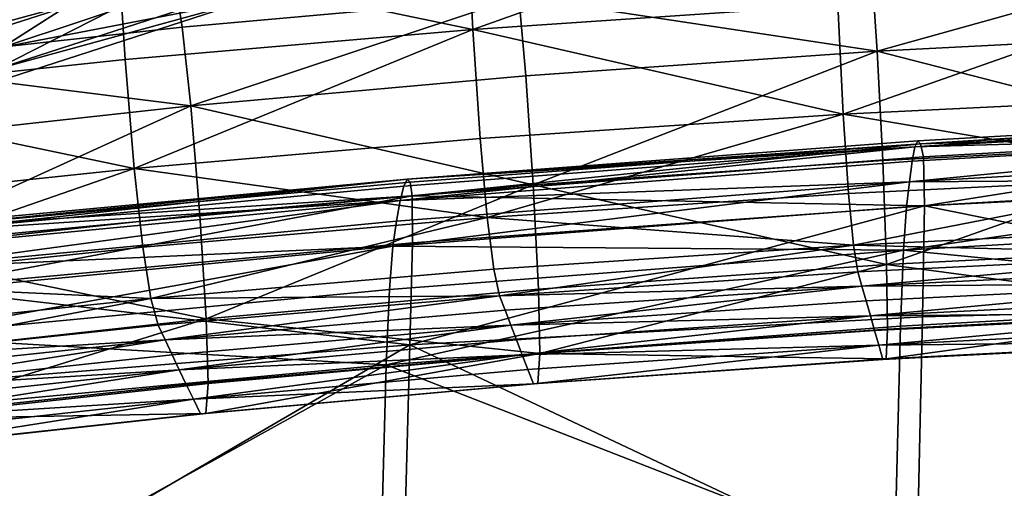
# Model space of a CAD drawing. Header units: millimetres. Extents: x -312 to 313, y -340 to 267.
# Tile 37 of 73: x -105 to -50, y 189 to 215. Entities that reach past the tile are written whole.
import ezdxf

# ---------------------------------------------------------------- set-up
doc = ezdxf.new("R2010")
doc.units = ezdxf.units.MM
doc.layers.add('Default', color=7, linetype='Continuous', true_color=0x000000)

msp = doc.modelspace()

# ---------------------------------------------------------------- linework, layer by layer
at = {"layer": 'Default', "color": 18, "true_color": 0x000000}
for points in [[(-93.089, 221.776, 694.503), (-107.12, 216.873, 693.748), (-106.141, 213.41, 678.057)], [(-93.089, 221.776, 694.503), (-106.141, 213.41, 678.057), (-92.345, 218.012, 677.486)], [(-79.783, 214.402, 346.546), (-80.08, 220.25, 348.403), (-59.533, 221.627, 347.297)], [(-79.783, 214.402, 346.546), (-59.533, 221.627, 347.297), (-59.312, 215.778, 345.445)], [(-99.653, 218.557, 349.693), (-80.08, 220.25, 348.403), (-79.783, 214.402, 346.546)], [(-118.366, 210.693, 349.293), (-118.803, 216.531, 351.163), (-99.653, 218.557, 349.693)], [(-118.366, 210.693, 349.293), (-99.653, 218.557, 349.693), (-99.284, 212.714, 347.83)], [(-94.642, 218.237, 651.22), (-107.928, 213.964, 652.956), (-109.332, 216.268, 651.248)], [(-94.642, 218.237, 651.22), (-106.581, 212.153, 657.056), (-107.928, 213.964, 652.956)], [(-94.642, 218.237, 651.22), (-93.194, 216.488, 655.236), (-106.581, 212.153, 657.056)], [(-99.653, 218.557, 349.693), (-79.783, 214.402, 346.546), (-99.284, 212.714, 347.83)], [(-57.093, 213.183, 399.773), (-37.565, 218.65, 396.412), (-57.392, 217.628, 397.92)], [(-57.093, 213.183, 399.773), (-37.367, 214.194, 398.268), (-37.565, 218.65, 396.412)], [(-92.237, 216.099, 663.388), (-92.345, 218.012, 677.486), (-106.141, 213.41, 678.057)], [(-96.544, 217.414, 398.677), (-115.124, 215.367, 401.211), (-114.59, 212.498, 404.685)], [(-96.544, 217.414, 398.677), (-114.59, 212.498, 404.685), (-96.087, 214.534, 402.109)], [(-77.204, 216.236, 399.871), (-96.544, 217.414, 398.677), (-96.087, 214.534, 402.109)], [(-77.204, 216.236, 399.871), (-57.093, 213.183, 399.773), (-57.392, 217.628, 397.92)], [(-38.821, 216.784, 344.609), (-59.01, 209.652, 345.278), (-59.312, 215.778, 345.445)], [(-38.821, 216.784, 344.609), (-38.622, 210.65, 344.447), (-59.01, 209.652, 345.278)], [(-92.237, 216.099, 663.388), (-106.581, 212.153, 657.056), (-93.194, 216.488, 655.236)], [(-92.237, 216.099, 663.388), (-105.812, 211.685, 664.953), (-106.581, 212.153, 657.056)], [(-92.237, 216.099, 663.388), (-106.141, 213.41, 678.057), (-105.812, 211.685, 664.953)], [(-95.603, 210.117, 403.952), (-77.204, 216.236, 399.871), (-96.087, 214.534, 402.109)], [(-95.603, 210.117, 403.952), (-76.807, 211.805, 401.719), (-77.204, 216.236, 399.871)], [(-77.204, 216.236, 399.871), (-76.807, 211.805, 401.719), (-57.093, 213.183, 399.773)], [(-59.01, 209.652, 345.278), (-79.783, 214.402, 346.546), (-59.312, 215.778, 345.445)], [(-114.59, 212.498, 404.685), (-95.603, 210.117, 403.952), (-96.087, 214.534, 402.109)], [(-79.783, 214.402, 346.546), (-98.787, 206.608, 347.652), (-99.284, 212.714, 347.83)], [(-79.783, 214.402, 346.546), (-79.379, 208.285, 346.374), (-98.787, 206.608, 347.652)], [(-59.01, 209.652, 345.278), (-79.379, 208.285, 346.374), (-79.783, 214.402, 346.546)], [(-37.168, 208.06, 398.106), (-37.367, 214.194, 398.268), (-57.093, 213.183, 399.773)], [(-98.787, 206.608, 347.652), (-118.366, 210.693, 349.293), (-99.284, 212.714, 347.83)], [(-57.093, 213.183, 399.773), (-76.807, 211.805, 401.719), (-76.403, 205.687, 401.548)], [(-57.093, 213.183, 399.773), (-76.403, 205.687, 401.548), (-56.79, 207.056, 399.607)], [(-37.168, 208.06, 398.106), (-57.093, 213.183, 399.773), (-56.79, 207.056, 399.607)], [(-114.59, 212.498, 404.685), (-114.025, 208.097, 406.523), (-95.603, 210.117, 403.952)], [(-76.403, 205.687, 401.548), (-76.807, 211.805, 401.719), (-95.603, 210.117, 403.952)], [(-98.787, 206.608, 347.652), (-117.781, 204.598, 349.107), (-118.366, 210.693, 349.293)], [(-59.01, 209.652, 345.278), (-38.622, 210.65, 344.447), (-38.426, 206.195, 346.299)], [(-95.603, 210.117, 403.952), (-114.025, 208.097, 406.523), (-113.44, 202.002, 406.338)], [(-95.603, 210.117, 403.952), (-113.44, 202.002, 406.338), (-95.104, 204.01, 403.775)], [(-76.403, 205.687, 401.548), (-95.603, 210.117, 403.952), (-95.104, 204.01, 403.775)], [(-78.984, 203.854, 348.219), (-79.379, 208.285, 346.374), (-59.01, 209.652, 345.278)], [(-78.984, 203.854, 348.219), (-59.01, 209.652, 345.278), (-58.712, 205.207, 347.127)], [(-59.01, 209.652, 345.278), (-38.426, 206.195, 346.299), (-58.712, 205.207, 347.127)], [(-27.37, 209.703, 395.788), (-27.461, 209.379, 393.962), (-54.988, 207.814, 395.784)], [(-27.37, 209.703, 395.788), (-54.988, 207.814, 395.784), (-54.826, 208.151, 397.644)], [(-27.536, 208.585, 392.764), (-54.988, 207.814, 395.784), (-27.461, 209.379, 393.962)], [(-27.37, 209.703, 395.788), (-54.826, 208.151, 397.644), (-54.661, 207.978, 400.372)], [(-27.37, 209.703, 395.788), (-54.661, 207.978, 400.372), (-27.27, 209.525, 398.571)], [(-27.17, 208.815, 402.64), (-27.27, 209.525, 398.571), (-54.661, 207.978, 400.372)], [(-27.17, 208.815, 402.64), (-54.661, 207.978, 400.372), (-54.506, 207.249, 404.185)], [(-27.17, 208.815, 402.64), (-54.506, 207.249, 404.185), (-54.444, 204.507, 408.946)], [(-27.17, 208.815, 402.64), (-54.444, 204.507, 408.946), (-27.122, 205.872, 407.641)], [(-98.787, 206.608, 347.652), (-79.379, 208.285, 346.374), (-78.984, 203.854, 348.219)], [(-27.536, 208.585, 392.764), (-55.28, 205.86, 393.825), (-55.133, 207.014, 394.576)], [(-27.536, 208.585, 392.764), (-27.611, 207.433, 392.011), (-55.28, 205.86, 393.825)], [(-27.536, 208.585, 392.764), (-55.133, 207.014, 394.576), (-54.988, 207.814, 395.784)], [(-83.855, 204.802, 397.473), (-83.652, 205.62, 398.716), (-54.988, 207.814, 395.784)], [(-83.855, 204.802, 397.473), (-54.988, 207.814, 395.784), (-55.133, 207.014, 394.576)], [(-83.46, 205.995, 400.683), (-54.988, 207.814, 395.784), (-83.652, 205.62, 398.716)], [(-83.46, 205.995, 400.683), (-54.826, 208.151, 397.644), (-54.988, 207.814, 395.784)], [(-83.46, 205.995, 400.683), (-54.661, 207.978, 400.372), (-54.826, 208.151, 397.644)], [(-83.46, 205.995, 400.683), (-83.297, 205.839, 403.31), (-54.661, 207.978, 400.372)], [(-83.178, 205.064, 406.531), (-54.661, 207.978, 400.372), (-83.297, 205.839, 403.31)], [(-83.178, 205.064, 406.531), (-54.506, 207.249, 404.185), (-54.661, 207.978, 400.372)], [(-56.568, 201.208, 397.754), (-37.168, 208.06, 398.106), (-56.79, 207.056, 399.607)], [(-56.568, 201.208, 397.754), (-37.025, 202.21, 396.257), (-37.168, 208.06, 398.106)], [(-83.178, 205.064, 406.531), (-54.444, 204.507, 408.946), (-54.506, 207.249, 404.185)], [(-27.704, 206.039, 391.518), (-55.28, 205.86, 393.825), (-27.611, 207.433, 392.011)], [(-117.218, 200.198, 350.941), (-117.781, 204.598, 349.107), (-98.787, 206.608, 347.652)], [(-117.218, 200.198, 350.941), (-98.787, 206.608, 347.652), (-98.303, 202.192, 349.491)], [(-98.787, 206.608, 347.652), (-78.984, 203.854, 348.219), (-98.303, 202.192, 349.491)], [(-83.855, 204.802, 397.473), (-55.133, 207.014, 394.576), (-55.28, 205.86, 393.825)], [(-76.403, 205.687, 401.548), (-56.568, 201.208, 397.754), (-56.79, 207.056, 399.607)], [(-38.426, 206.195, 346.299), (-58.432, 202.307, 350.47), (-58.712, 205.207, 347.127)], [(-38.426, 206.195, 346.299), (-38.241, 203.287, 349.61), (-58.432, 202.307, 350.47)], [(-27.704, 206.039, 391.518), (-27.804, 203.596, 391.295), (-55.621, 202.024, 393.116)], [(-27.704, 206.039, 391.518), (-55.621, 202.024, 393.116), (-55.447, 204.461, 393.335)], [(-27.704, 206.039, 391.518), (-55.447, 204.461, 393.335), (-55.28, 205.86, 393.825)], [(-83.46, 205.995, 400.683), (-111.314, 203.006, 402.394), (-111.095, 203.423, 404.409)], [(-83.46, 205.995, 400.683), (-83.652, 205.62, 398.716), (-111.314, 203.006, 402.394)], [(-83.855, 204.802, 397.473), (-111.314, 203.006, 402.394), (-83.652, 205.62, 398.716)], [(-83.46, 205.995, 400.683), (-111.095, 203.423, 404.409), (-110.928, 203.288, 406.877)], [(-83.46, 205.995, 400.683), (-110.928, 203.288, 406.877), (-83.297, 205.839, 403.31)], [(-83.178, 205.064, 406.531), (-83.297, 205.839, 403.31), (-110.928, 203.288, 406.877)], [(-94.734, 198.168, 401.911), (-76.403, 205.687, 401.548), (-95.104, 204.01, 403.775)], [(-94.734, 198.168, 401.911), (-76.105, 199.841, 399.69), (-76.403, 205.687, 401.548)], [(-84.269, 202.237, 396.236), (-84.061, 203.641, 396.723), (-55.28, 205.86, 393.825)], [(-84.269, 202.237, 396.236), (-55.28, 205.86, 393.825), (-55.447, 204.461, 393.335)], [(-83.855, 204.802, 397.473), (-55.28, 205.86, 393.825), (-84.061, 203.641, 396.723)], [(-76.403, 205.687, 401.548), (-76.105, 199.841, 399.69), (-56.568, 201.208, 397.754)], [(-27.179, 198.999, 413.221), (-27.122, 205.872, 407.641), (-54.444, 204.507, 408.946)], [(-83.178, 205.064, 406.531), (-110.928, 203.288, 406.877), (-110.839, 202.464, 409.499)], [(-83.178, 205.064, 406.531), (-110.866, 199.887, 413.113), (-83.164, 202.433, 410.729)], [(-83.178, 205.064, 406.531), (-110.839, 202.464, 409.499), (-110.866, 199.887, 413.113)], [(-83.178, 205.064, 406.531), (-83.164, 202.433, 410.729), (-54.444, 204.507, 408.946)], [(-58.432, 202.307, 350.47), (-78.984, 203.854, 348.219), (-58.712, 205.207, 347.127)], [(-83.855, 204.802, 397.473), (-111.812, 201.003, 400.388), (-111.562, 202.169, 401.136)], [(-83.855, 204.802, 397.473), (-84.061, 203.641, 396.723), (-111.812, 201.003, 400.388)], [(-83.855, 204.802, 397.473), (-111.562, 202.169, 401.136), (-111.314, 203.006, 402.394)], [(-84.269, 202.237, 396.236), (-55.447, 204.461, 393.335), (-55.621, 202.024, 393.116)], [(-83.317, 196.711, 416.285), (-54.553, 198.289, 414.52), (-54.444, 204.507, 408.946)], [(-83.317, 196.711, 416.285), (-54.444, 204.507, 408.946), (-83.164, 202.433, 410.729)], [(-27.179, 198.999, 413.221), (-54.444, 204.507, 408.946), (-54.553, 198.289, 414.52)], [(-113.44, 202.002, 406.338), (-94.734, 198.168, 401.911), (-95.104, 204.01, 403.775)], [(-78.984, 203.854, 348.219), (-97.848, 199.312, 352.92), (-98.303, 202.192, 349.491)], [(-78.984, 203.854, 348.219), (-78.612, 200.964, 351.604), (-97.848, 199.312, 352.92)], [(-58.432, 202.307, 350.47), (-78.612, 200.964, 351.604), (-78.984, 203.854, 348.219)], [(-84.269, 202.237, 396.236), (-111.812, 201.003, 400.388), (-84.061, 203.641, 396.723)], [(-58.432, 202.307, 350.47), (-38.241, 203.287, 349.61), (-38.078, 201.796, 353.823)], [(-27.903, 199.3, 391.353), (-55.621, 202.024, 393.116), (-27.804, 203.596, 391.295)], [(-97.848, 199.312, 352.92), (-117.218, 200.198, 350.941), (-98.303, 202.192, 349.491)], [(-84.269, 202.237, 396.236), (-84.464, 199.811, 396.021), (-112.238, 197.181, 399.691)], [(-84.269, 202.237, 396.236), (-112.238, 197.181, 399.691), (-112.039, 199.593, 399.905)], [(-84.269, 202.237, 396.236), (-112.039, 199.593, 399.905), (-111.812, 201.003, 400.388)], [(-83.317, 196.711, 416.285), (-83.164, 202.433, 410.729), (-110.866, 199.887, 413.113)], [(-84.269, 202.237, 396.236), (-55.621, 202.024, 393.116), (-84.464, 199.811, 396.021)], [(-78.278, 199.467, 356.053), (-78.612, 200.964, 351.604), (-58.432, 202.307, 350.47)], [(-78.278, 199.467, 356.053), (-58.432, 202.307, 350.47), (-58.183, 200.812, 354.787)], [(-58.432, 202.307, 350.47), (-38.078, 201.796, 353.823), (-58.183, 200.812, 354.787)], [(-36.991, 198.603, 393.047), (-37.025, 202.21, 396.257), (-56.568, 201.208, 397.754)], [(-113.44, 202.002, 406.338), (-113.002, 196.164, 404.467), (-94.734, 198.168, 401.911)], [(-84.636, 195.585, 396.083), (-55.621, 202.024, 393.116), (-55.789, 197.753, 393.179)], [(-84.636, 195.585, 396.083), (-84.464, 199.811, 396.021), (-55.621, 202.024, 393.116)], [(-38.078, 201.796, 353.823), (-57.95, 200.009, 359.733), (-58.183, 200.812, 354.787)], [(-38.078, 201.796, 353.823), (-37.926, 200.997, 358.657), (-57.95, 200.009, 359.733)], [(-27.903, 199.3, 391.353), (-55.789, 197.753, 393.179), (-55.621, 202.024, 393.116)], [(-56.568, 201.208, 397.754), (-76.105, 199.841, 399.69), (-76.029, 196.224, 396.476)], [(-56.568, 201.208, 397.754), (-76.029, 196.224, 396.476), (-56.515, 197.596, 394.542)], [(-36.991, 198.603, 393.047), (-56.568, 201.208, 397.754), (-56.515, 197.596, 394.542)], [(-97.848, 199.312, 352.92), (-78.612, 200.964, 351.604), (-78.278, 199.467, 356.053)], [(-57.95, 200.009, 359.733), (-78.278, 199.467, 356.053), (-58.183, 200.812, 354.787)], [(-57.95, 200.009, 359.733), (-37.926, 200.997, 358.657), (-37.774, 200.166, 363.835)], [(-97.848, 199.312, 352.92), (-116.686, 197.329, 354.412), (-117.218, 200.198, 350.941)], [(-57.95, 200.009, 359.733), (-77.961, 198.656, 361.14), (-78.278, 199.467, 356.053)], [(-77.644, 197.822, 366.437), (-77.961, 198.656, 361.14), (-57.95, 200.009, 359.733)], [(-77.644, 197.822, 366.437), (-57.95, 200.009, 359.733), (-57.715, 199.177, 364.964)], [(-57.95, 200.009, 359.733), (-37.774, 200.166, 363.835), (-57.715, 199.177, 364.964)], [(-37.774, 200.166, 363.835), (-57.48, 198.337, 370.33), (-57.715, 199.177, 364.964)], [(-37.774, 200.166, 363.835), (-37.621, 199.327, 369.175), (-57.48, 198.337, 370.33)], [(-84.636, 195.585, 396.083), (-112.238, 197.181, 399.691), (-84.464, 199.811, 396.021)], [(-83.317, 196.711, 416.285), (-110.866, 199.887, 413.113), (-111.051, 194.49, 418.557)], [(-97.848, 199.312, 352.92), (-78.278, 199.467, 356.053), (-97.433, 197.812, 357.51)], [(-78.278, 199.467, 356.053), (-97.037, 196.992, 362.75), (-97.433, 197.812, 357.51)], [(-78.278, 199.467, 356.053), (-77.961, 198.656, 361.14), (-97.037, 196.992, 362.75)], [(-76.029, 196.224, 396.476), (-76.105, 199.841, 399.69), (-94.734, 198.168, 401.911)], [(-116.194, 195.828, 359.138), (-116.686, 197.329, 354.412), (-97.848, 199.312, 352.92)], [(-116.194, 195.828, 359.138), (-97.848, 199.312, 352.92), (-97.433, 197.812, 357.51)], [(-57.48, 198.337, 370.33), (-77.644, 197.822, 366.437), (-57.715, 199.177, 364.964)], [(-57.48, 198.337, 370.33), (-37.621, 199.327, 369.175), (-37.469, 198.502, 374.498)], [(-27.903, 199.3, 391.353), (-28.098, 185.932, 391.823), (-56.121, 184.472, 393.658)], [(-27.903, 199.3, 391.353), (-56.121, 184.472, 393.658), (-55.789, 197.753, 393.179)], [(-27.179, 198.999, 413.221), (-54.553, 198.289, 414.52), (-54.888, 183.278, 421.132)], [(-27.179, 198.999, 413.221), (-54.888, 183.278, 421.132), (-27.369, 183.479, 419.774)], [(-97.037, 196.992, 362.75), (-77.961, 198.656, 361.14), (-77.644, 197.822, 366.437)], [(-57.48, 198.337, 370.33), (-77.328, 196.982, 371.837), (-77.644, 197.822, 366.437)], [(-77.012, 196.15, 377.228), (-77.328, 196.982, 371.837), (-57.48, 198.337, 370.33)], [(-77.012, 196.15, 377.228), (-57.48, 198.337, 370.33), (-57.247, 197.509, 375.684)], [(-57.48, 198.337, 370.33), (-37.469, 198.502, 374.498), (-57.247, 197.509, 375.684)], [(-37.469, 198.502, 374.498), (-57.013, 196.693, 380.897), (-57.247, 197.509, 375.684)], [(-37.469, 198.502, 374.498), (-37.317, 197.693, 379.652), (-57.013, 196.693, 380.897)], [(-56.596, 195.925, 390.422), (-36.991, 198.603, 393.047), (-56.515, 197.596, 394.542)], [(-56.596, 195.925, 390.422), (-37.046, 196.935, 388.963), (-36.991, 198.603, 393.047)], [(-97.037, 196.992, 362.75), (-116.194, 195.828, 359.138), (-97.433, 197.812, 357.51)], [(-94.734, 198.168, 401.911), (-113.002, 196.164, 404.467), (-112.88, 192.537, 401.248)], [(-94.734, 198.168, 401.911), (-112.88, 192.537, 401.248), (-94.635, 194.545, 398.695)], [(-97.037, 196.992, 362.75), (-77.644, 197.822, 366.437), (-96.643, 196.154, 368.132)], [(-77.644, 197.822, 366.437), (-96.248, 195.311, 373.581), (-96.643, 196.154, 368.132)], [(-77.644, 197.822, 366.437), (-77.328, 196.982, 371.837), (-96.248, 195.311, 373.581)], [(-76.029, 196.224, 396.476), (-94.734, 198.168, 401.911), (-94.635, 194.545, 398.695)], [(-84.636, 195.585, 396.083), (-55.789, 197.753, 393.179), (-56.121, 184.472, 393.658)], [(-83.317, 196.711, 416.285), (-54.888, 183.278, 421.132), (-54.553, 198.289, 414.52)], [(-57.013, 196.693, 380.897), (-77.012, 196.15, 377.228), (-57.247, 197.509, 375.684)], [(-76.029, 196.224, 396.476), (-56.596, 195.925, 390.422), (-56.515, 197.596, 394.542)], [(-57.013, 196.693, 380.897), (-37.317, 197.693, 379.652), (-37.165, 196.901, 384.485)], [(-97.037, 196.992, 362.75), (-115.725, 195.001, 364.541), (-116.194, 195.828, 359.138)], [(-115.256, 194.156, 370.038), (-115.725, 195.001, 364.541), (-97.037, 196.992, 362.75)], [(-115.256, 194.156, 370.038), (-97.037, 196.992, 362.75), (-96.643, 196.154, 368.132)], [(-84.636, 195.585, 396.083), (-112.404, 193.009, 399.752), (-112.238, 197.181, 399.691)], [(-83.317, 196.711, 416.285), (-111.051, 194.49, 418.557), (-111.489, 180.288, 425.285)], [(-83.317, 196.711, 416.285), (-111.489, 180.288, 425.285), (-83.711, 182.149, 423.018)], [(-96.248, 195.311, 373.581), (-77.328, 196.982, 371.837), (-77.012, 196.15, 377.228)], [(-83.317, 196.711, 416.285), (-83.711, 182.149, 423.018), (-54.888, 183.278, 421.132)], [(-57.013, 196.693, 380.897), (-76.696, 195.33, 382.515), (-77.012, 196.15, 377.228)], [(-76.38, 194.523, 387.6), (-76.696, 195.33, 382.515), (-57.013, 196.693, 380.897)], [(-76.38, 194.523, 387.6), (-57.013, 196.693, 380.897), (-56.779, 195.894, 385.841)], [(-57.013, 196.693, 380.897), (-37.165, 196.901, 384.485), (-56.779, 195.894, 385.841)], [(-37.165, 196.901, 384.485), (-56.596, 195.925, 390.422), (-56.779, 195.894, 385.841)], [(-37.165, 196.901, 384.485), (-37.046, 196.935, 388.963), (-56.596, 195.925, 390.422)], [(-96.248, 195.311, 373.581), (-115.256, 194.156, 370.038), (-96.643, 196.154, 368.132)], [(-96.248, 195.311, 373.581), (-77.012, 196.15, 377.228), (-95.855, 194.479, 379.024)], [(-77.012, 196.15, 377.228), (-95.462, 193.656, 384.395), (-95.855, 194.479, 379.024)], [(-77.012, 196.15, 377.228), (-76.696, 195.33, 382.515), (-95.462, 193.656, 384.395)], [(-94.762, 192.863, 394.483), (-76.134, 194.547, 392.311), (-76.029, 196.224, 396.476)], [(-94.762, 192.863, 394.483), (-76.029, 196.224, 396.476), (-94.635, 194.545, 398.695)], [(-76.029, 196.224, 396.476), (-76.134, 194.547, 392.311), (-56.596, 195.925, 390.422)], [(-84.636, 195.585, 396.083), (-84.994, 182.443, 396.557), (-112.777, 180.035, 400.22)], [(-84.636, 195.585, 396.083), (-112.777, 180.035, 400.22), (-112.404, 193.009, 399.752)], [(-84.636, 195.585, 396.083), (-56.121, 184.472, 393.658), (-84.994, 182.443, 396.557)], [(-56.596, 195.925, 390.422), (-76.38, 194.523, 387.6), (-56.779, 195.894, 385.841)], [(-56.596, 195.925, 390.422), (-76.134, 194.547, 392.311), (-76.38, 194.523, 387.6)], [(-96.248, 195.311, 373.581), (-114.788, 193.309, 375.58), (-115.256, 194.156, 370.038)], [(-114.321, 192.476, 381.117), (-114.788, 193.309, 375.58), (-96.248, 195.311, 373.581)], [(-114.321, 192.476, 381.117), (-96.248, 195.311, 373.581), (-95.855, 194.479, 379.024)], [(-95.462, 193.656, 384.395), (-76.696, 195.33, 382.515), (-76.38, 194.523, 387.6)], [(-95.462, 193.656, 384.395), (-114.321, 192.476, 381.117), (-95.855, 194.479, 379.024)], [(-112.88, 192.537, 401.248), (-94.762, 192.863, 394.483), (-94.635, 194.545, 398.695)], [(-95.462, 193.656, 384.395), (-76.38, 194.523, 387.6), (-95.067, 192.843, 389.632)], [(-76.38, 194.523, 387.6), (-94.762, 192.863, 394.483), (-95.067, 192.843, 389.632)], [(-76.38, 194.523, 387.6), (-76.134, 194.547, 392.311), (-94.762, 192.863, 394.483)], [(-95.462, 193.656, 384.395), (-113.855, 191.652, 386.606), (-114.321, 192.476, 381.117)], [(-113.386, 190.833, 392.003), (-113.855, 191.652, 386.606), (-95.462, 193.656, 384.395)], [(-113.386, 190.833, 392.003), (-95.462, 193.656, 384.395), (-95.067, 192.843, 389.632)], [(-94.762, 192.863, 394.483), (-113.386, 190.833, 392.003), (-95.067, 192.843, 389.632)], [(-94.762, 192.863, 394.483), (-113.025, 190.849, 396.99), (-113.386, 190.833, 392.003)], [(-112.88, 192.537, 401.248), (-113.025, 190.849, 396.99), (-94.762, 192.863, 394.483)]]:
    msp.add_3dface(points, dxfattribs=at)

doc.saveas('drawing.dxf')
